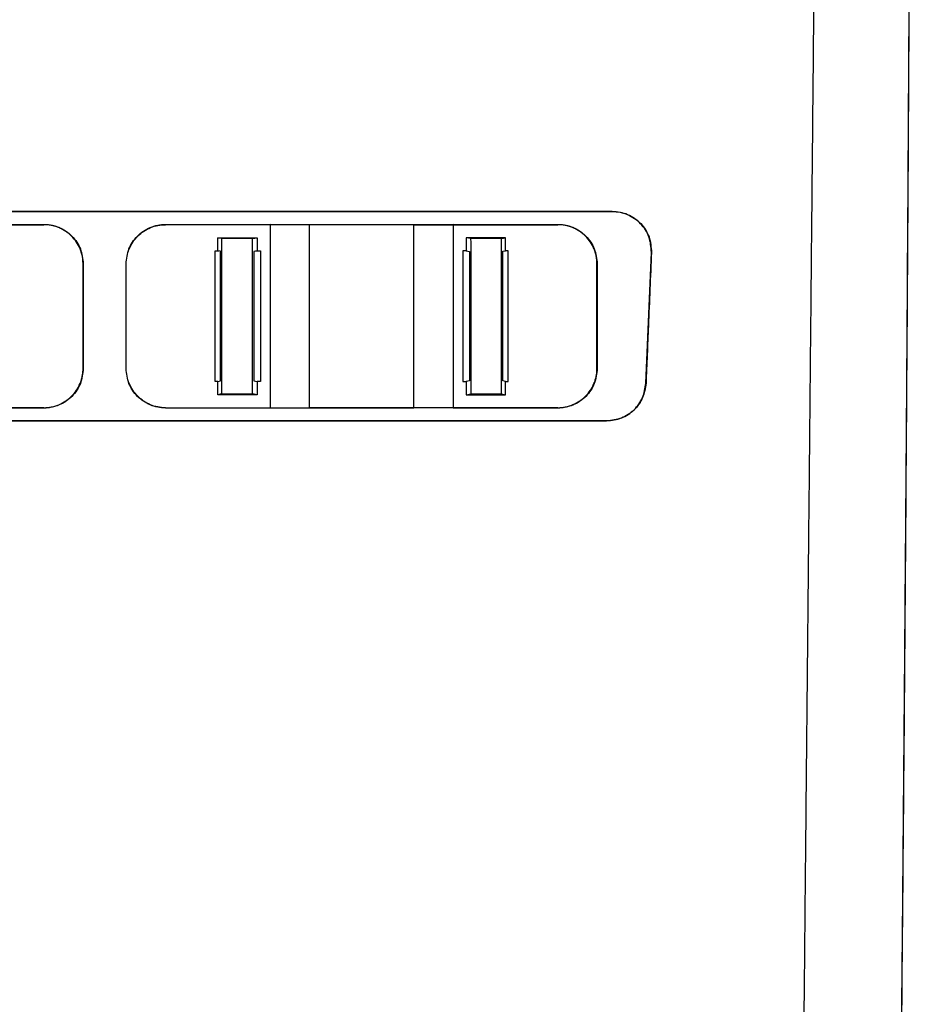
# Model space of a CAD drawing. Header units: millimetres. Extents: x 51 to 353, y -23 to 217.
# Tile 49 of 147: x 159 to 172, y 69 to 84. Entities that reach past the tile are written whole.
import ezdxf

# ---------------------------------------------------------------- set-up
doc = ezdxf.new("R2010")
doc.units = ezdxf.units.MM

msp = doc.modelspace()

# ---------------------------------------------------------------- linework, layer by layer
at = {"color": 7, "linetype": 'Continuous', "lineweight": 25}
for p, q in [((167.663, 81.079), (142.969, 81.079)), ((148.876, 81.081), (167.663, 81.081)), ((167.663, 81.081), (167.663, 81.079)), ((157.37, 80.887), (158.97, 80.884)), ((157.37, 80.879), (158.97, 80.879)), ((158.97, 80.879), (158.97, 80.884)), ((160.83, 80.884), (162.43, 80.887)), ((160.83, 80.879), (160.83, 80.884)), ((162.43, 80.879), (160.83, 80.879)), ((162.43, 80.887), (163.03, 80.881)), ((162.43, 80.887), (162.43, 80.879)), ((163.03, 80.879), (162.43, 80.879)), ((163.03, 80.881), (163.03, 80.879)), ((164.63, 80.879), (163.03, 80.879)), ((164.63, 80.881), (164.63, 80.879)), ((164.63, 80.879), (165.23, 80.879)), ((165.23, 80.887), (166.83, 80.884)), ((165.23, 80.887), (165.23, 80.879)), ((165.23, 80.879), (166.83, 80.879)), ((166.83, 80.879), (166.83, 80.884)), ((161.689, 80.668), (161.63, 80.679)), ((161.63, 80.679), (162.23, 80.679)), ((162.162, 80.666), (161.689, 80.668)), ((162.162, 80.666), (162.23, 80.679)), ((165.498, 80.666), (165.43, 80.679)), ((166.03, 80.679), (165.43, 80.679)), ((165.43, 80.679), (165.43, 80.48)), ((165.972, 80.668), (165.498, 80.666)), ((165.972, 80.668), (166.03, 80.679)), ((166.03, 80.48), (166.03, 80.679)), ((161.59, 80.48), (161.63, 80.48)), ((161.59, 80.477), (161.648, 80.477)), ((161.671, 80.472), (161.63, 80.48)), ((162.23, 80.48), (162.18, 80.47)), ((162.212, 80.477), (162.281, 80.477)), ((162.23, 80.48), (162.281, 80.48)), ((165.43, 80.48), (165.379, 80.48)), ((165.43, 80.48), (165.481, 80.47)), ((165.99, 80.472), (166.03, 80.48)), ((166.07, 80.48), (166.03, 80.48)), ((168.178, 78.454), (168.262, 80.454)), ((168.262, 80.454), (168.264, 80.454)), ((159.57, 80.279), (159.573, 80.279)), ((159.57, 78.679), (159.57, 80.279)), ((159.573, 80.279), (159.573, 78.679)), ((160.227, 78.679), (160.227, 80.279)), ((160.23, 80.279), (160.227, 80.279)), ((160.23, 78.679), (160.23, 80.279)), ((167.43, 80.279), (167.434, 80.279)), ((167.43, 78.679), (167.43, 80.279)), ((167.434, 80.279), (167.434, 78.679)), ((159.573, 78.679), (159.57, 78.679)), ((160.227, 78.679), (160.23, 78.679)), ((167.434, 78.679), (167.43, 78.679)), ((161.63, 78.48), (161.59, 78.48)), ((161.63, 78.48), (161.671, 78.489)), ((162.18, 78.49), (162.23, 78.48)), ((162.282, 78.48), (162.23, 78.48)), ((165.379, 78.48), (165.43, 78.48)), ((165.481, 78.49), (165.43, 78.48)), ((165.43, 78.48), (165.43, 78.279)), ((166.03, 78.48), (165.99, 78.489)), ((166.03, 78.279), (166.03, 78.48)), ((166.03, 78.48), (166.07, 78.48)), ((168.18, 78.454), (168.178, 78.454)), ((161.689, 78.291), (161.63, 78.279)), ((162.23, 78.279), (161.63, 78.279)), ((161.689, 78.291), (162.162, 78.293)), ((162.23, 78.279), (162.162, 78.293)), ((165.43, 78.279), (165.499, 78.293)), ((165.43, 78.279), (166.03, 78.279)), ((165.499, 78.293), (165.972, 78.291)), ((165.972, 78.291), (166.03, 78.279)), ((158.97, 78.079), (157.37, 78.079)), ((158.97, 78.075), (157.37, 78.072)), ((158.97, 78.075), (158.97, 78.079)), ((160.83, 78.075), (160.83, 78.079)), ((160.83, 78.079), (162.43, 78.079)), ((162.43, 78.072), (160.83, 78.075)), ((162.43, 78.079), (163.03, 78.079)), ((162.43, 78.072), (162.43, 78.079)), ((163.03, 78.079), (164.63, 78.079)), ((163.03, 78.078), (163.03, 78.079)), ((165.23, 78.079), (164.63, 78.079)), ((164.63, 78.078), (164.63, 78.079)), ((165.23, 78.072), (164.63, 78.078)), ((166.83, 78.079), (165.23, 78.079)), ((165.23, 78.072), (165.23, 78.079)), ((166.83, 78.075), (165.23, 78.072)), ((166.83, 78.075), (166.83, 78.079)), ((142.969, 77.879), (167.578, 77.879)), ((167.578, 77.878), (148.876, 77.878)), ((167.578, 77.879), (167.578, 77.878))]:
    msp.add_line(p, q, dxfattribs=at)
at = {"color": 7, "linetype": 'Continuous', "lineweight": 25, "flags": 128}
for points in [[(163.03, 80.881), (163.926, 80.881), (164.63, 80.881)], [(164.63, 80.881), (164.966, 80.884), (165.23, 80.887)], [(163.03, 78.078), (162.694, 78.075), (162.43, 78.072)], [(164.63, 78.078), (163.734, 78.078), (163.03, 78.078)]]:
    msp.add_lwpolyline(points, dxfattribs=at)
at = {"color": 7, "linetype": 'Continuous', "lineweight": 25}
for points, knots in [([(172.267, 113.23), (172.267, 113.042), (172.267, 112.666), (172.268, 112.102), (172.268, 111.537), (172.268, 110.973), (172.268, 110.409), (172.268, 109.845), (172.268, 109.281), (172.268, 108.717), (172.268, 108.153), (172.268, 107.589), (172.268, 107.025), (172.268, 106.461), (172.267, 105.897), (172.267, 105.333), (172.266, 104.769), (172.266, 104.205), (172.265, 103.641), (172.264, 103.077), (172.264, 102.513), (172.261, 101.195), (172.258, 99.125), (172.25, 96.304), (172.242, 93.488), (172.231, 90.676), (172.219, 87.87), (172.205, 85.071), (172.189, 82.279), (172.175, 80.053), (172.164, 78.389), (172.156, 77.282), (172.148, 76.178), (172.139, 75.075), (172.131, 73.974), (172.122, 72.874), (172.113, 71.777), (172.104, 70.681), (172.094, 69.586), (172.087, 68.858), (172.084, 68.494)], [0, 0, 0, 0, 0.012489, 0.024976, 0.037462, 0.049947, 0.062431, 0.074915, 0.087398, 0.09988, 0.112362, 0.124844, 0.137326, 0.149808, 0.16229, 0.174773, 0.187256, 0.19974, 0.212226, 0.224712, 0.2372, 0.249688, 0.312275, 0.374843, 0.437412, 0.5, 0.562587, 0.625155, 0.687723, 0.750312, 0.775288, 0.800259, 0.825227, 0.850192, 0.875155, 0.900119, 0.925084, 0.950052, 0.975023, 1, 1, 1, 1]), ([(170.531, 61.754), (170.533, 61.939), (170.537, 62.312), (170.542, 62.875), (170.548, 63.445), (170.553, 64.023), (170.559, 64.607), (170.565, 65.198), (170.57, 65.796), (170.576, 66.402), (170.582, 67.014), (170.588, 67.633), (170.594, 68.259), (170.6, 68.893), (170.607, 69.533), (170.613, 70.181), (170.619, 70.836), (170.626, 71.497), (170.632, 72.166), (170.639, 72.842), (170.645, 73.525), (170.652, 74.215), (170.659, 74.912), (170.666, 75.617), (170.673, 76.328), (170.68, 77.047), (170.687, 77.772), (170.694, 78.505), (170.701, 79.245), (170.708, 79.992), (170.715, 80.746), (170.723, 81.507), (170.73, 82.275), (170.738, 83.051), (170.745, 83.833), (170.753, 84.622), (170.761, 85.419), (170.768, 86.222), (170.776, 87.032), (170.784, 87.849), (170.792, 88.674), (170.798, 89.226), (170.8, 89.503)], [0, 0, 0, 0, 0.020524, 0.041279, 0.062265, 0.083482, 0.104929, 0.126607, 0.148516, 0.170656, 0.193026, 0.215627, 0.238458, 0.261519, 0.284811, 0.308332, 0.332084, 0.356066, 0.380277, 0.404718, 0.429388, 0.454288, 0.479416, 0.504774, 0.530359, 0.556174, 0.582216, 0.608486, 0.634984, 0.661709, 0.68866, 0.715839, 0.743243, 0.770874, 0.79873, 0.826811, 0.855117, 0.883647, 0.9124, 0.941378, 0.970578, 1, 1, 1, 1]), ([(172.09, 68.342), (172.102, 69.756), (172.128, 72.583), (172.16, 76.839), (172.189, 81.075), (172.213, 85.289), (172.226, 88.098), (172.233, 89.503)], [0, 0, 0, 0, 0.20297, 0.405939, 0.605938, 0.80297, 1, 1, 1, 1]), ([(167.663, 81.081), (167.704, 81.079), (167.785, 81.074), (167.901, 81.036), (168.009, 80.977), (168.131, 80.872), (168.246, 80.696), (168.258, 80.535), (168.264, 80.454)], [0, 0, 0, 0, 0.124816, 0.248888, 0.373701, 0.499603, 0.748715, 1, 1, 1, 1]), ([(168.262, 80.454), (168.256, 80.535), (168.245, 80.696), (168.13, 80.871), (168.008, 80.976), (167.901, 81.035), (167.784, 81.072), (167.704, 81.077), (167.663, 81.079)], [0, 0, 0, 0, 0.251297, 0.5004088, 0.6263106, 0.7511212, 0.8751885, 1, 1, 1, 1]), ([(158.97, 80.884), (159.01, 80.882), (159.089, 80.877), (159.242, 80.828), (159.409, 80.715), (159.547, 80.514), (159.564, 80.358), (159.573, 80.279)], [0, 0, 0, 0, 0.125254, 0.250629, 0.501471, 0.750738, 1, 1, 1, 1]), ([(159.57, 80.279), (159.569, 80.291), (159.569, 80.313), (159.566, 80.347), (159.562, 80.38), (159.555, 80.413), (159.547, 80.445), (159.537, 80.477), (159.515, 80.534), (159.473, 80.614), (159.397, 80.706), (159.305, 80.782), (159.217, 80.829), (159.143, 80.855), (159.086, 80.87), (159.028, 80.878), (158.989, 80.879), (158.97, 80.879)], [0, 0, 0, 0, 0.036518, 0.072586, 0.108314, 0.143816, 0.17921, 0.214613, 0.250142, 0.375064, 0.499969, 0.624964, 0.749693, 0.812878, 0.87522, 0.937373, 1, 1, 1, 1]), ([(160.227, 80.279), (160.236, 80.358), (160.253, 80.514), (160.391, 80.715), (160.558, 80.828), (160.711, 80.877), (160.79, 80.882), (160.83, 80.884)], [0, 0, 0, 0, 0.249321, 0.498611, 0.749425, 0.87473, 1, 1, 1, 1]), ([(160.23, 80.279), (160.23, 80.358), (160.246, 80.437), (160.306, 80.582), (160.35, 80.648), (160.434, 80.732), (160.466, 80.758), (160.532, 80.801), (160.636, 80.857), (160.752, 80.879), (160.83, 80.879)], [0, 0, 0, 0, 0.25, 0.25, 0.5, 0.5, 0.625, 0.625, 0.75, 1, 1, 1, 1]), ([(162.43, 80.879), (162.43, 80.356), (162.43, 79.421), (162.43, 78.49), (162.43, 78.079)], [0, 0, 0, 0, 0.56, 1, 1, 1, 1]), ([(163.03, 80.879), (163.03, 80.356), (163.03, 79.422), (163.03, 78.49), (163.03, 78.079)], [0, 0, 0, 0, 0.56, 1, 1, 1, 1]), ([(164.63, 78.079), (164.63, 78.601), (164.63, 79.534), (164.63, 80.468), (164.63, 80.879)], [0, 0, 0, 0, 0.56, 1, 1, 1, 1]), ([(165.23, 80.879), (165.23, 80.356), (165.23, 79.421), (165.23, 78.49), (165.23, 78.079)], [0, 0, 0, 0, 0.56, 1, 1, 1, 1]), ([(166.83, 80.884), (166.87, 80.882), (166.95, 80.877), (167.103, 80.828), (167.27, 80.715), (167.407, 80.514), (167.425, 80.358), (167.434, 80.279)], [0, 0, 0, 0, 0.1252541, 0.2506288, 0.5014709, 0.7507385, 1, 1, 1, 1]), ([(167.43, 80.279), (167.43, 80.291), (167.43, 80.313), (167.427, 80.347), (167.422, 80.38), (167.416, 80.413), (167.408, 80.445), (167.398, 80.477), (167.376, 80.534), (167.333, 80.614), (167.257, 80.706), (167.166, 80.782), (167.078, 80.829), (167.004, 80.855), (166.947, 80.87), (166.889, 80.878), (166.85, 80.879), (166.83, 80.879)], [0, 0, 0, 0, 0.036518, 0.072586, 0.108314, 0.143816, 0.17921, 0.214613, 0.250142, 0.375064, 0.499969, 0.624964, 0.749693, 0.812878, 0.87522, 0.937373, 1, 1, 1, 1]), ([(162.162, 78.293), (162.162, 78.451), (162.162, 78.767), (162.162, 79.241), (162.162, 79.716), (162.162, 80.191), (162.162, 80.508), (162.162, 80.666)], [0, 0, 0, 0, 0.2000606, 0.4000919, 0.6000928, 0.8000625, 1, 1, 1, 1]), ([(165.498, 80.666), (165.499, 80.508), (165.499, 80.191), (165.499, 79.716), (165.499, 79.241), (165.499, 78.767), (165.499, 78.451), (165.499, 78.293)], [0, 0, 0, 0, 0.199938, 0.399907, 0.599908, 0.799939, 1, 1, 1, 1]), ([(161.671, 78.489), (161.671, 78.858), (161.671, 79.519), (161.671, 80.18), (161.671, 80.472)], [0, 0, 0, 0, 0.559579, 1, 1, 1, 1]), ([(162.18, 80.47), (162.18, 80.1), (162.179, 79.439), (162.18, 78.78), (162.18, 78.49)], [0, 0, 0, 0, 0.56042, 1, 1, 1, 1]), ([(165.379, 80.48), (165.379, 80.313), (165.379, 79.98), (165.379, 79.48), (165.379, 78.98), (165.379, 78.647), (165.379, 78.48)], [0, 0, 0, 0, 0.2499415, 0.4999201, 0.7499387, 1, 1, 1, 1]), ([(165.481, 80.47), (165.481, 80.1), (165.481, 79.439), (165.481, 78.78), (165.481, 78.49)], [0, 0, 0, 0, 0.56042, 1, 1, 1, 1]), ([(165.99, 78.489), (165.99, 78.858), (165.989, 79.519), (165.99, 80.18), (165.99, 80.472)], [0, 0, 0, 0, 0.559579, 1, 1, 1, 1]), ([(166.07, 78.48), (166.07, 78.647), (166.07, 78.98), (166.07, 79.479), (166.07, 79.98), (166.07, 80.313), (166.07, 80.48)], [0, 0, 0, 0, 0.249995, 0.499991, 0.749992, 1, 1, 1, 1]), ([(168.264, 80.454), (168.248, 80.08), (168.22, 79.413), (168.192, 78.747), (168.18, 78.454)], [0, 0, 0, 0, 0.559999, 1, 1, 1, 1]), ([(159.573, 78.679), (159.564, 78.601), (159.547, 78.445), (159.409, 78.243), (159.242, 78.13), (159.089, 78.082), (159.009, 78.077), (158.97, 78.075)], [0, 0, 0, 0, 0.249843, 0.500732, 0.750055, 0.875023, 1, 1, 1, 1]), ([(158.97, 78.079), (158.981, 78.08), (159.004, 78.08), (159.037, 78.083), (159.071, 78.088), (159.104, 78.094), (159.137, 78.103), (159.169, 78.113), (159.227, 78.136), (159.307, 78.178), (159.397, 78.253), (159.472, 78.344), (159.518, 78.431), (159.545, 78.505), (159.559, 78.562), (159.568, 78.62), (159.569, 78.66), (159.57, 78.679)], [0, 0, 0, 0, 0.035574, 0.071019, 0.106448, 0.141978, 0.177723, 0.213793, 0.250299, 0.375114, 0.500006, 0.624667, 0.749812, 0.813014, 0.875386, 0.937517, 1, 1, 1, 1]), ([(160.83, 78.075), (160.79, 78.077), (160.711, 78.082), (160.558, 78.13), (160.391, 78.243), (160.253, 78.445), (160.236, 78.601), (160.227, 78.679)], [0, 0, 0, 0, 0.124955, 0.24996, 0.499309, 0.750194, 1, 1, 1, 1]), ([(160.83, 78.079), (160.79, 78.079), (160.75, 78.084), (160.672, 78.099), (160.559, 78.134), (160.46, 78.201), (160.35, 78.312), (160.306, 78.378), (160.246, 78.522), (160.23, 78.6), (160.23, 78.679)], [0, 0, 0, 0, 0.125, 0.125, 0.25, 0.5, 0.5, 0.75, 0.75, 1, 1, 1, 1]), ([(167.434, 78.679), (167.425, 78.601), (167.407, 78.445), (167.269, 78.243), (167.102, 78.13), (166.95, 78.082), (166.87, 78.077), (166.83, 78.075)], [0, 0, 0, 0, 0.249843, 0.500732, 0.750055, 0.875023, 1, 1, 1, 1]), ([(166.83, 78.079), (166.842, 78.08), (166.864, 78.08), (166.898, 78.083), (166.931, 78.088), (166.964, 78.094), (166.997, 78.103), (167.03, 78.113), (167.088, 78.136), (167.167, 78.178), (167.258, 78.253), (167.332, 78.344), (167.379, 78.431), (167.405, 78.505), (167.42, 78.562), (167.429, 78.62), (167.43, 78.66), (167.43, 78.679)], [0, 0, 0, 0, 0.035574, 0.071019, 0.106448, 0.141978, 0.177723, 0.213793, 0.250299, 0.375114, 0.500006, 0.624667, 0.749812, 0.813014, 0.875386, 0.937517, 1, 1, 1, 1]), ([(168.18, 78.454), (168.168, 78.379), (168.145, 78.228), (168.007, 78.039), (167.812, 77.904), (167.656, 77.887), (167.578, 77.878)], [0, 0, 0, 0, 0.249255, 0.499375, 0.748768, 1, 1, 1, 1]), ([(167.578, 77.879), (167.656, 77.888), (167.811, 77.906), (168.006, 78.04), (168.144, 78.229), (168.167, 78.379), (168.178, 78.454)], [0, 0, 0, 0, 0.251227, 0.500615, 0.750737, 1, 1, 1, 1])]:
    msp.add_open_spline(points, degree=3, knots=knots, dxfattribs=at)
for points in [[(161.63, 80.48), (161.63, 80.547), (161.63, 80.613), (161.63, 80.679)], [(161.689, 80.668), (161.689, 79.874), (161.689, 79.082), (161.689, 78.291)], [(162.23, 80.679), (162.23, 80.613), (162.23, 80.547), (162.23, 80.48)], [(165.972, 78.291), (165.972, 79.082), (165.972, 79.874), (165.972, 80.668)], [(161.59, 78.48), (161.59, 79.146), (161.59, 79.813), (161.59, 80.48)], [(162.281, 80.48), (162.282, 79.813), (162.282, 79.146), (162.282, 78.48)], [(161.63, 78.279), (161.63, 78.346), (161.63, 78.413), (161.63, 78.48)], [(162.23, 78.48), (162.23, 78.413), (162.23, 78.346), (162.23, 78.279)]]:
    msp.add_open_spline(points, degree=3, dxfattribs=at)

doc.saveas('drawing.dxf')
